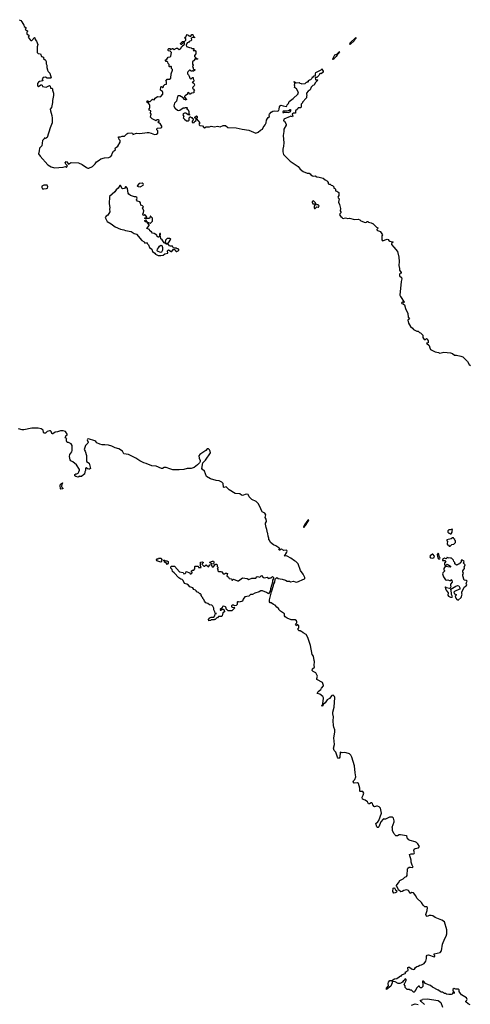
# Model space of a CAD drawing. Extents: x 1985742 to 2252716, y 78271 to 266492.
# Tile 44 of 250: x 2105213 to 2113099, y 100200 to 117442. Entities that reach past the tile are written whole.
import ezdxf

# ---------------------------------------------------------------- set-up
doc = ezdxf.new("R2010")
doc.units = 0

msp = doc.modelspace()

# ---------------------------------------------------------------- linework, layer by layer
at = {"layer": '0CON10XD'}
for points in [[(2105202, 117442), (2105235, 117430), (2105248, 117405), (2105287, 117347), (2105292, 117322), (2105320, 117305), (2105320, 117285), (2105310, 117275), (2105312, 117262), (2105335, 117260), (2105350, 117245), (2105350, 117235), (2105340, 117225), (2105340, 117195), (2105380, 117165), (2105362, 117135), (2105397, 117087), (2105408, 117078), (2105425, 117078), (2105475, 117130), (2105480, 117125), (2105483, 117093), (2105508, 117068), (2105530, 117005), (2105518, 116965), (2105522, 116865), (2105535, 116850), (2105575, 116842), (2105597, 116797), (2105630, 116785), (2105630, 116765), (2105665, 116732), (2105675, 116710), (2105678, 116668), (2105690, 116645), (2105688, 116605), (2105702, 116565), (2105700, 116555), (2105710, 116535), (2105739, 116505), (2105762, 116425), (2105755, 116418), (2105695, 116418), (2105663, 116433), (2105623, 116427), (2105608, 116405), (2105620, 116370), (2105561, 116359), (2105540, 116350), (2105526, 116325), (2105527, 116287), (2105530, 116275), (2105545, 116272), (2105585, 116303), (2105595, 116303), (2105608, 116295), (2105612, 116272), (2105675, 116260), (2105735, 116290), (2105747, 116277), (2105750, 116245), (2105775, 116240), (2105785, 116230), (2105787, 116205), (2105803, 116155), (2105803, 116115), (2105788, 116025), (2105789, 115991), (2105768, 115905), (2105747, 115875), (2105750, 115845), (2105777, 115763), (2105782, 115715), (2105780, 115635), (2105744, 115546), (2105695, 115378), (2105665, 115360), (2105655, 115370), (2105642, 115368), (2105640, 115355), (2105613, 115327), (2105599, 115235), (2105558, 115192), (2105556, 115145), (2105542, 115095), (2105570, 115050), (2105708, 114898), (2105766, 114866), (2105825, 114846), (2105975, 114860), (2106015, 114872), (2106025, 114862), (2106035, 114862), (2106050, 114885), (2106020, 114910), (2106009, 114935), (2106025, 114959), (2106040, 114955), (2106065, 114910), (2106103, 114937), (2106115, 114939), (2106245, 114933), (2106305, 114904), (2106380, 114855)], [(2106380, 114855), (2106405, 114842), (2106425, 114842), (2106490, 114870), (2106534, 114916), (2106555, 114953), (2106605, 114981), (2106635, 115006), (2106695, 115021), (2106775, 115027), (2106806, 115044), (2106828, 115072), (2106833, 115097), (2106855, 115142), (2106890, 115165), (2106883, 115183), (2106888, 115195), (2106929, 115225), (2106971, 115295), (2106970, 115325), (2106952, 115345), (2106950, 115365), (2106940, 115375), (2106945, 115390), (2106975, 115390), (2107005, 115400), (2107045, 115404), (2107086, 115444), (2107107, 115453), (2107165, 115462), (2107186, 115456), (2107195, 115430), (2107255, 115457), (2107314, 115446), (2107445, 115467), (2107475, 115467), (2107516, 115456), (2107575, 115430), (2107610, 115435), (2107630, 115455), (2107630, 115495), (2107612, 115512), (2107612, 115528), (2107625, 115540), (2107685, 115550), (2107698, 115562), (2107700, 115575), (2107675, 115610), (2107645, 115640), (2107630, 115645), (2107645, 115660), (2107655, 115660), (2107655, 115678), (2107635, 115688), (2107615, 115688), (2107595, 115670), (2107580, 115685), (2107530, 115705), (2107503, 115733), (2107512, 115785), (2107500, 115805), (2107500, 115825), (2107510, 115835), (2107510, 115845), (2107482, 115855), (2107482, 115885), (2107490, 115895), (2107490, 115945), (2107487, 115957), (2107468, 115978), (2107440, 115995), (2107442, 116018), (2107455, 116020), (2107465, 116010), (2107495, 116010), (2107535, 116050), (2107543, 116043), (2107565, 116040), (2107582, 116068), (2107625, 116098), (2107675, 116093), (2107685, 116098), (2107720, 116135), (2107720, 116165), (2107710, 116185), (2107680, 116205), (2107683, 116267), (2107695, 116270), (2107712, 116252), (2107718, 116252), (2107730, 116265), (2107730, 116285), (2107753, 116307), (2107780, 116315), (2107780, 116355), (2107772, 116365), (2107780, 116385), (2107795, 116400), (2107835, 116400), (2107858, 116415), (2107864, 116496), (2107888, 116555), (2107887, 116567), (2107870, 116585), (2107870, 116615), (2107865, 116620), (2107855, 116620), (2107845, 116610), (2107832, 116622), (2107830, 116655), (2107810, 116675), (2107808, 116698), (2107795, 116710), (2107775, 116710), (2107760, 116735), (2107787, 116753), (2107812, 116788), (2107845, 116790), (2107860, 116805), (2107870, 116865), (2107848, 116888), (2107820, 116895), (2107810, 116905), (2107810, 116925), (2107825, 116940), (2107838, 116938), (2107855, 116922), (2107867, 116923), (2107885, 116940), (2107895, 116940), (2107915, 116920), (2107955, 116942), (2107975, 116942), (2108005, 116922), (2108029, 116931), (2108050, 116975), (2108100, 117015), (2108095, 117040), (2108072, 117038), (2108045, 117010), (2108035, 117010), (2108030, 117025), (2108062, 117058), (2108095, 117060), (2108118, 117082), (2108120, 117105), (2108100, 117125), (2108115, 117140), (2108128, 117142), (2108130, 117165), (2108145, 117180), (2108158, 117178), (2108175, 117160), (2108185, 117160), (2108195, 117150), (2108208, 117152), (2108225, 117180), (2108245, 117180), (2108248, 117155), (2108270, 117135), (2108270, 117125), (2108245, 117130), (2108212, 117118), (2108218, 117085), (2108209, 117071), (2108181, 117059), (2108170, 117040), (2108143, 117037), (2108128, 116995), (2108133, 116973), (2108185, 116952), (2108215, 116950), (2108225, 116940), (2108258, 116938), (2108260, 116915), (2108250, 116905), (2108255, 116900), (2108285, 116900), (2108297, 116887), (2108297, 116843), (2108270, 116815), (2108270, 116795), (2108285, 116788), (2108295, 116770), (2108330, 116755), (2108325, 116750), (2108272, 116748), (2108270, 116735), (2108240, 116705), (2108237, 116665), (2108250, 116645), (2108240, 116615), (2108250, 116605), (2108252, 116582), (2108265, 116570), (2108278, 116568), (2108280, 116555), (2108255, 116540), (2108245, 116540), (2108235, 116550), (2108225, 116540), (2108215, 116540), (2108198, 116558), (2108185, 116558), (2108155, 116530), (2108150, 116515), (2108152, 116492), (2108168, 116478), (2108182, 116455), (2108190, 116415), (2108207, 116403), (2108235, 116430), (2108248, 116428), (2108248, 116405), (2108260, 116385), (2108260, 116365), (2108248, 116352), (2108230, 116345), (2108248, 116338), (2108265, 116320), (2108272, 116295), (2108268, 116282), (2108242, 116258), (2108240, 116245), (2108268, 116218), (2108270, 116205), (2108260, 116195), (2108258, 116162), (2108223, 116157), (2108195, 116140), (2108185, 116140), (2108178, 116158), (2108162, 116168), (2108150, 116155), (2108150, 116135), (2108111, 116109), (2108100, 116095), (2108100, 116085), (2108130, 116045), (2108125, 116030), (2108095, 116042), (2108073, 116073), (2108018, 116108), (2107995, 116110), (2107975, 116096), (2107956, 116014), (2107922, 115978), (2107911, 115935), (2107928, 115895), (2107938, 115885), (2107975, 115858), (2107995, 115853), (2108015, 115857), (2108073, 115897), (2108102, 115898), (2108117, 115907), (2108140, 115905), (2108150, 115895), (2108140, 115885), (2108140, 115875), (2108162, 115862), (2108172, 115832), (2108172, 115802), (2108187, 115777), (2108185, 115770), (2108163, 115773), (2108140, 115795), (2108122, 115802), (2108095, 115802), (2108077, 115793), (2108068, 115775), (2108088, 115745), (2108078, 115735), (2108077, 115725), (2108095, 115697), (2108135, 115672), (2108168, 115672), (2108177, 115685), (2108180, 115725), (2108195, 115740), (2108205, 115740), (2108215, 115730), (2108225, 115730), (2108235, 115710), (2108250, 115705), (2108250, 115685), (2108233, 115667), (2108230, 115645), (2108245, 115638), (2108265, 115640), (2108272, 115658), (2108300, 115675), (2108300, 115705), (2108280, 115725), (2108280, 115735), (2108307, 115757), (2108320, 115745), (2108320, 115725), (2108310, 115715), (2108310, 115705), (2108367, 115637), (2108350, 115615), (2108352, 115602), (2108365, 115590), (2108411, 115581), (2108435, 115553), (2108445, 115550), (2108475, 115567), (2108535, 115567), (2108565, 115578), (2108625, 115568), (2108675, 115578), (2108724, 115566), (2108774, 115586), (2108815, 115587), (2108855, 115553), (2109000, 115550), (2109105, 115522), (2109226, 115506), (2109345, 115452), (2109385, 115474), (2109425, 115509), (2109463, 115527), (2109474, 115555), (2109511, 115599), (2109526, 115634), (2109534, 115685), (2109550, 115710), (2109562, 115728), (2109588, 115745), (2109580, 115775), (2109583, 115785), (2109615, 115820), (2109645, 115842), (2109675, 115848), (2109725, 115838), (2109749, 115851), (2109757, 115875), (2109758, 115915), (2109775, 115942), (2109785, 115947), (2109825, 115932), (2109875, 115922), (2109890, 115925), (2109895, 115950), (2109918, 115975), (2109931, 116009), (2110001, 116059), (2110082, 116138), (2110090, 116155), (2110083, 116193), (2110055, 116233), (2110023, 116255), (2110030, 116275), (2110023, 116295), (2110028, 116325), (2110015, 116360), (2110054, 116334), (2110105, 116340), (2110115, 116330), (2110137, 116327), (2110145, 116320), (2110207, 116323), (2110235, 116350), (2110245, 116350), (2110255, 116360), (2110268, 116352), (2110270, 116375), (2110285, 116390), (2110308, 116392), (2110327, 116413), (2110330, 116425), (2110345, 116440), (2110355, 116440), (2110365, 116460), (2110388, 116462), (2110388, 116495), (2110398, 116515), (2110487, 116563), (2110505, 116580), (2110510, 116555), (2110522, 116542), (2110522, 116525), (2110487, 116493), (2110475, 116498), (2110461, 116489), (2110448, 116462), (2110415, 116430), (2110385, 116430), (2110390, 116395), (2110398, 116388), (2110425, 116390), (2110430, 116385), (2110428, 116375), (2110387, 116335), (2110366, 116294), (2110345, 116290), (2110315, 116260), (2110298, 116215), (2110260, 116190), (2110230, 116155), (2110230, 116135), (2110240, 116125), (2110240, 116115), (2110230, 116105), (2110230, 116075), (2110195, 116040), (2110190, 116025), (2110162, 115998), (2110160, 115985), (2110140, 115965), (2110138, 115912), (2110125, 115900), (2110085, 115900), (2110076, 115874), (2110042, 115845), (2110040, 115805), (2110005, 115802), (2109986, 115794), (2109980, 115785), (2109992, 115755), (2109985, 115740), (2109955, 115750), (2109945, 115748), (2109835, 115700), (2109833, 115673), (2109846, 115666), (2109878, 115615), (2109874, 115595), (2109836, 115524), (2109836, 115486), (2109823, 115415), (2109834, 115286), (2109829, 115225), (2109816, 115174), (2109816, 115125), (2109832, 115082), (2109948, 114965), (2110085, 114872), (2110121, 114825), (2110174, 114784), (2110245, 114757), (2110280, 114755), (2110298, 114745), (2110307, 114727)], [(2110995, 117010), (2110990, 117015), (2110995, 117038), (2111098, 117128), (2111095, 117110), (2111072, 117088), (2111065, 117072), (2111005, 117012), (2110995, 117010)], [(2110705, 116742), (2110692, 116742), (2110693, 116755), (2110726, 116824), (2110764, 116836), (2110805, 116880), (2110818, 116878), (2110800, 116870), (2110800, 116855), (2110771, 116829), (2110754, 116796), (2110711, 116759), (2110705, 116742)], [(2109835, 115814), (2109855, 115824), (2109915, 115818), (2109945, 115830), (2109961, 115845), (2109963, 115855), (2109955, 115863), (2109945, 115863), (2109917, 115843), (2109895, 115838), (2109835, 115842), (2109825, 115838), (2109820, 115825), (2109820, 115815), (2109835, 115814)], [(2110307, 114727), (2110335, 114708), (2110355, 114702), (2110385, 114706), (2110415, 114690), (2110455, 114687), (2110527, 114667), (2110559, 114639), (2110600, 114615), (2110600, 114605), (2110610, 114595), (2110610, 114575), (2110625, 114560), (2110645, 114560), (2110663, 114543), (2110689, 114539), (2110710, 114515), (2110712, 114492), (2110728, 114488), (2110740, 114475), (2110742, 114442), (2110765, 114440), (2110800, 114415), (2110800, 114365), (2110783, 114335), (2110784, 114324), (2110802, 114305), (2110790, 114245), (2110810, 114205), (2110827, 114133), (2110824, 114094), (2110832, 114075), (2110832, 114058), (2110815, 114040), (2110813, 114025), (2110832, 113995), (2110858, 113978), (2110860, 113965), (2110875, 113960), (2110915, 113972), (2110955, 113963), (2110986, 113966), (2111072, 113942), (2111135, 113946), (2111168, 113938), (2111185, 113922), (2111258, 113888), (2111280, 113895), (2111295, 113910), (2111305, 113910), (2111318, 113898), (2111367, 113887), (2111385, 113870), (2111395, 113870), (2111455, 113810), (2111480, 113795), (2111478, 113782), (2111462, 113768), (2111462, 113762), (2111475, 113750), (2111530, 113735), (2111530, 113725), (2111562, 113675), (2111552, 113655), (2111552, 113585), (2111562, 113572), (2111645, 113600), (2111663, 113593), (2111672, 113575), (2111692, 113562), (2111745, 113550), (2111750, 113545), (2111720, 113525), (2111718, 113508), (2111761, 113461), (2111827, 113385), (2111846, 113285), (2111853, 113205), (2111850, 113135), (2111863, 113085), (2111860, 113055), (2111892, 113015), (2111890, 113005), (2111870, 112995), (2111863, 112983), (2111862, 112955), (2111895, 112926), (2111903, 112905), (2111892, 112855), (2111865, 112620), (2111875, 112592), (2111940, 112495), (2111935, 112482), (2111915, 112493), (2111897, 112485), (2111903, 112473), (2111927, 112467), (2111949, 112449), (2111964, 112385), (2112008, 112298), (2112011, 112231), (2112038, 112205), (2112008, 112182), (2112018, 112128), (2112055, 112070), (2112090, 112040), (2112105, 112018), (2112165, 111990), (2112188, 111988), (2112212, 111962), (2112228, 111958), (2112248, 111938), (2112270, 111915), (2112270, 111875), (2112292, 111842), (2112315, 111840), (2112335, 111860), (2112348, 111848), (2112350, 111835), (2112360, 111825), (2112360, 111785), (2112332, 111775), (2112380, 111735), (2112390, 111695), (2112405, 111667), (2112483, 111623), (2112545, 111614), (2112565, 111604), (2112635, 111622), (2112755, 111606), (2112788, 111598), (2112825, 111568), (2112855, 111569), (2112932, 111552), (2112966, 111536), (2113010, 111500), (2113050, 111455), (2113077, 111405), (2113103, 111385)], [(2105638, 114478), (2105685, 114483), (2105698, 114492), (2105704, 114515), (2105695, 114543), (2105634, 114546), (2105602, 114525), (2105600, 114505), (2105615, 114482), (2105638, 114478)], [(2107635, 113310), (2107685, 113314), (2107725, 113321), (2107755, 113340), (2107803, 113355), (2107801, 113395), (2107815, 113412), (2107863, 113383), (2107875, 113382), (2107902, 113418), (2107925, 113420), (2107938, 113408), (2107940, 113395), (2107950, 113385), (2107965, 113383), (2107988, 113392), (2108000, 113405), (2108000, 113415), (2107987, 113427), (2107968, 113428), (2107955, 113438), (2107905, 113440), (2107887, 113477), (2107855, 113476), (2107837, 113483), (2107815, 113504), (2107780, 113510), (2107742, 113535), (2107706, 113586), (2107682, 113605), (2107677, 113645), (2107670, 113655), (2107680, 113685), (2107675, 113698), (2107665, 113697), (2107660, 113685), (2107658, 113645), (2107645, 113632), (2107635, 113632), (2107620, 113645), (2107615, 113668), (2107566, 113696), (2107535, 113702), (2107519, 113729), (2107490, 113745), (2107485, 113770), (2107440, 113785), (2107477, 113835), (2107479, 113849), (2107440, 113900), (2107415, 113903), (2107405, 113912), (2107403, 113927), (2107415, 113930), (2107440, 113900), (2107495, 113879), (2107505, 113880), (2107538, 113915), (2107538, 113965), (2107505, 114000), (2107495, 114000), (2107492, 113975), (2107485, 113962), (2107475, 113958), (2107438, 113962), (2107425, 113952), (2107413, 113953), (2107400, 113965), (2107432, 113978), (2107438, 113985), (2107415, 114019), (2107405, 114022), (2107385, 114013), (2107375, 114018), (2107369, 114035), (2107382, 114065), (2107384, 114094), (2107362, 114145), (2107380, 114165), (2107360, 114185), (2107332, 114192), (2107330, 114235), (2107315, 114253), (2107276, 114266), (2107258, 114285), (2107271, 114315), (2107265, 114330), (2107245, 114342), (2107225, 114338), (2107204, 114344), (2107155, 114363), (2107123, 114385), (2107110, 114405), (2107098, 114485), (2107085, 114510), (2107075, 114516), (2107066, 114514), (2107048, 114485), (2107021, 114481), (2107007, 114487), (2106975, 114538), (2106964, 114536), (2106936, 114494), (2106900, 114465), (2106880, 114425), (2106787, 114345), (2106780, 114215), (2106793, 114155), (2106786, 114124), (2106790, 114075), (2106753, 114017), (2106725, 114002), (2106707, 113975), (2106747, 113907), (2106815, 113869), (2106885, 113814), (2106976, 113774), (2107035, 113764), (2107065, 113750), (2107165, 113734), (2107215, 113697), (2107255, 113687), (2107348, 113575), (2107389, 113549), (2107405, 113530), (2107435, 113540), (2107442, 113522), (2107468, 113498), (2107483, 113453), (2107524, 113424), (2107538, 113385), (2107576, 113356), (2107592, 113335), (2107635, 113310)], [(2107324, 114516), (2107335, 114523), (2107373, 114545), (2107380, 114555), (2107375, 114567), (2107355, 114578), (2107304, 114576), (2107270, 114535), (2107274, 114524), (2107285, 114519), (2107324, 114516)], [(2110385, 114138), (2110413, 114167), (2110435, 114158), (2110445, 114160), (2110453, 114185), (2110435, 114197), (2110405, 114200), (2110385, 114240), (2110355, 114268), (2110330, 114255), (2110330, 114245), (2110345, 114220), (2110365, 114220), (2110378, 114208), (2110380, 114195), (2110367, 114175), (2110367, 114147), (2110375, 114138), (2110385, 114138)], [(2107675, 113366), (2107627, 113387), (2107618, 113398), (2107624, 113425), (2107645, 113446), (2107662, 113478), (2107686, 113496), (2107700, 113490), (2107714, 113455), (2107711, 113405), (2107695, 113372), (2107675, 113366)], [(2107805, 113528), (2107815, 113534), (2107856, 113596), (2107854, 113604), (2107840, 113610), (2107795, 113613), (2107767, 113583), (2107761, 113541), (2107779, 113529), (2107805, 113528)], [(2112133, 103043), (2112048, 103068), (2112025, 103082), (2111992, 103115), (2111988, 103125), (2111992, 103145), (2111985, 103152), (2111875, 103170), (2111855, 103170), (2111825, 103152), (2111805, 103150), (2111795, 103150), (2111782, 103162), (2111780, 103175), (2111762, 103192), (2111740, 103245), (2111740, 103285), (2111732, 103305), (2111767, 103393), (2111768, 103415), (2111757, 103457), (2111735, 103478), (2111684, 103476), (2111615, 103442), (2111595, 103440), (2111585, 103448), (2111575, 103442), (2111534, 103396), (2111501, 103309), (2111485, 103298), (2111475, 103298), (2111465, 103310), (2111446, 103365), (2111483, 103395), (2111500, 103420), (2111544, 103545), (2111527, 103635), (2111505, 103660), (2111475, 103670), (2111455, 103671), (2111425, 103658), (2111415, 103663), (2111394, 103694), (2111390, 103715), (2111375, 103728), (2111363, 103727), (2111335, 103708), (2111315, 103712), (2111302, 103745), (2111262, 103775), (2111214, 103794), (2111206, 103825), (2111226, 103865), (2111235, 103900), (2111217, 103927), (2111172, 103928), (2111164, 103934), (2111166, 103985), (2111143, 104065), (2111125, 104076), (2111065, 104074), (2111049, 104095), (2111055, 104114), (2111077, 104135), (2111098, 104185), (2111084, 104255), (2111072, 104375), (2111028, 104525), (2111008, 104565), (2110985, 104585), (2110965, 104592), (2110905, 104608), (2110855, 104601), (2110824, 104616), (2110818, 104525), (2110805, 104508), (2110795, 104507), (2110778, 104525), (2110747, 104615), (2110719, 104645), (2110708, 104685), (2110723, 104747), (2110710, 104865), (2110730, 104965), (2110726, 105005), (2110710, 105055), (2110703, 105085), (2110700, 105165), (2110706, 105235), (2110694, 105285), (2110694, 105314), (2110716, 105404), (2110726, 105575), (2110722, 105592), (2110702, 105612), (2110675, 105607), (2110633, 105557), (2110595, 105530), (2110561, 105479), (2110522, 105448), (2110520, 105425), (2110505, 105419), (2110499, 105425), (2110504, 105446), (2110520, 105455), (2110516, 105475), (2110526, 105504), (2110532, 105565), (2110519, 105589), (2110465, 105632), (2110420, 105645), (2110437, 105675), (2110483, 105715), (2110495, 105738), (2110532, 105775), (2110533, 105785), (2110513, 105835), (2110413, 105885), (2110412, 105905), (2110424, 105945), (2110410, 105980), (2110395, 106006), (2110348, 106028), (2110329, 106045), (2110337, 106073), (2110371, 106105), (2110364, 106135), (2110374, 106205), (2110369, 106219), (2110356, 106296), (2110329, 106325), (2110303, 106483), (2110255, 106622), (2110225, 106678), (2110173, 106703), (2110145, 106730), (2110135, 106730), (2110125, 106740), (2110105, 106740), (2110088, 106755), (2110083, 106775), (2110097, 106793), (2110098, 106825), (2110078, 106848), (2110072, 106848), (2110065, 106830), (2110040, 106855), (2110062, 106878), (2110064, 106895), (2110055, 106918), (2110035, 106932), (2109965, 106932), (2109895, 106962), (2109862, 106985), (2109848, 107005), (2109846, 107036), (2109780, 107085), (2109750, 107115), (2109750, 107125), (2109712, 107155), (2109685, 107192), (2109655, 107200), (2109615, 107232), (2109595, 107232), (2109586, 107246), (2109588, 107285), (2109620, 107425), (2109656, 107535), (2109659, 107565), (2109677, 107595), (2109687, 107643), (2109715, 107672), (2109735, 107659), (2109804, 107644), (2109868, 107628), (2109895, 107611), (2109935, 107609), (2109955, 107598), (2110005, 107612), (2110035, 107599), (2110065, 107594), (2110195, 107648), (2110203, 107657), (2110201, 107675), (2110172, 107735), (2110129, 107795), (2110084, 107914), (2110065, 107938), (2110046, 107956), (2110025, 107963), (2109958, 108015), (2109895, 108050), (2109885, 108053), (2109850, 108045), (2109888, 108115), (2109892, 108135), (2109887, 108147), (2109875, 108151), (2109835, 108148), (2109795, 108172), (2109782, 108168), (2109765, 108150), (2109753, 108153), (2109750, 108165), (2109760, 108175), (2109760, 108185), (2109750, 108195), (2109695, 108228), (2109655, 108244), (2109600, 108285), (2109588, 108325), (2109572, 108335), (2109572, 108365), (2109562, 108395), (2109558, 108445), (2109550, 108455), (2109541, 108515), (2109525, 108550), (2109514, 108605), (2109517, 108625), (2109531, 108655), (2109526, 108696), (2109510, 108725), (2109519, 108769), (2109503, 108803), (2109456, 108825), (2109448, 108835), (2109436, 108875), (2109392, 108962), (2109352, 109002), (2109275, 109039), (2109231, 109085), (2109220, 109115), (2109210, 109125), (2109175, 109133), (2109115, 109112), (2109095, 109116), (2109065, 109137), (2108985, 109142), (2108881, 109211), (2108825, 109260), (2108785, 109251), (2108779, 109255), (2108775, 109320), (2108748, 109345), (2108703, 109365), (2108652, 109372), (2108551, 109401), (2108485, 109442), (2108447, 109535), (2108412, 109565), (2108403, 109585), (2108416, 109684), (2108465, 109728), (2108551, 109859), (2108548, 109885), (2108535, 109908), (2108515, 109926), (2108495, 109927), (2108472, 109895), (2108364, 109826), (2108346, 109805), (2108354, 109764), (2108373, 109725), (2108372, 109705), (2108359, 109681), (2108325, 109645), (2108269, 109601), (2108216, 109584), (2108145, 109582), (2108085, 109566), (2108005, 109557), (2107895, 109562), (2107842, 109575), (2107775, 109601), (2107741, 109599), (2107715, 109585), (2107695, 109582), (2107601, 109621), (2107525, 109630), (2107425, 109673), (2107385, 109683), (2107318, 109718), (2107245, 109765), (2107115, 109828), (2107038, 109838), (2107013, 109885), (2106949, 109925), (2106885, 109945), (2106825, 109974), (2106765, 109991), (2106705, 110000), (2106655, 109996), (2106616, 110006), (2106564, 110034), (2106545, 110058), (2106530, 110065), (2106415, 110103), (2106402, 110098), (2106397, 110085), (2106410, 110045), (2106408, 110025), (2106363, 109987), (2106362, 109965), (2106340, 109915), (2106358, 109885), (2106383, 109813), (2106383, 109703), (2106428, 109675), (2106450, 109585), (2106437, 109573), (2106425, 109572), (2106398, 109578), (2106375, 109592), (2106365, 109590), (2106367, 109547), (2106352, 109525), (2106350, 109485), (2106335, 109480), (2106295, 109440), (2106273, 109443), (2106265, 109450), (2106235, 109432), (2106195, 109440), (2106180, 109455), (2106180, 109475), (2106195, 109488), (2106215, 109490), (2106237, 109503), (2106250, 109525), (2106260, 109555), (2106258, 109565), (2106206, 109646), (2106145, 109698), (2106107, 109717), (2106097, 109735), (2106087, 109795), (2106093, 109825), (2106125, 109872), (2106131, 109895), (2106130, 109985), (2106115, 110012), (2106065, 110038), (2106045, 110040), (2106030, 110065), (2106030, 110095), (2106037, 110107), (2106022, 110112), (2106012, 110122), (2106013, 110133), (2106020, 110155), (2106045, 110172), (2106047, 110185), (2106015, 110230), (2105975, 110242), (2105930, 110245), (2105876, 110224), (2105835, 110221), (2105795, 110188), (2105785, 110188), (2105773, 110195), (2105765, 110230), (2105752, 110242), (2105736, 110244), (2105695, 110230), (2105665, 110203), (2105645, 110200), (2105634, 110204), (2105628, 110215), (2105622, 110255), (2105588, 110278), (2105538, 110288), (2105475, 110290), (2105425, 110289), (2105285, 110259), (2105255, 110261), (2105195, 110279)], [(2105935, 109221), (2105926, 109226), (2105921, 109285), (2105925, 109306), (2105962, 109332), (2105966, 109325), (2105952, 109308), (2105946, 109265), (2105949, 109255), (2105974, 109235), (2105965, 109225), (2105935, 109221)], [(2110185, 108550), (2110215, 108584), (2110269, 108665), (2110274, 108675), (2110265, 108684), (2110255, 108680), (2110196, 108595), (2110178, 108555), (2110185, 108550)], [(2112765, 108440), (2112782, 108468), (2112780, 108495), (2112788, 108505), (2112782, 108522), (2112745, 108508), (2112723, 108507), (2112708, 108492), (2112708, 108468), (2112725, 108450), (2112735, 108450), (2112745, 108440), (2112765, 108440)], [(2112745, 108220), (2112775, 108250), (2112810, 108255), (2112838, 108285), (2112840, 108315), (2112830, 108325), (2112828, 108338), (2112812, 108352), (2112805, 108370), (2112785, 108370), (2112765, 108350), (2112690, 108335), (2112690, 108315), (2112698, 108308), (2112692, 108265), (2112700, 108245), (2112715, 108240), (2112732, 108222), (2112745, 108220)], [(2107685, 107942), (2107613, 107963), (2107610, 107985), (2107622, 107998), (2107635, 108000), (2107645, 108010), (2107685, 108010), (2107700, 107995), (2107700, 107985), (2107690, 107975), (2107697, 107967), (2107697, 107953), (2107685, 107942)], [(2107795, 107900), (2107779, 107929), (2107760, 107935), (2107750, 107945), (2107748, 107958), (2107732, 107972), (2107732, 107978), (2107745, 107980), (2107758, 107968), (2107787, 107967), (2107810, 107955), (2107810, 107925), (2107795, 107900)], [(2108525, 106918), (2108515, 106938), (2108540, 106965), (2108565, 106980), (2108608, 106982), (2108630, 107005), (2108632, 107038), (2108660, 107045), (2108632, 107052), (2108630, 107075), (2108612, 107105), (2108612, 107135), (2108593, 107173), (2108575, 107190), (2108535, 107198), (2108505, 107220), (2108473, 107233), (2108445, 107260), (2108437, 107287), (2108420, 107305), (2108418, 107318), (2108400, 107335), (2108400, 107345), (2108390, 107355), (2108390, 107375), (2108378, 107388), (2108365, 107390), (2108345, 107410), (2108310, 107425), (2108307, 107437), (2108290, 107455), (2108260, 107465), (2108245, 107492), (2108193, 107513), (2108165, 107542), (2108138, 107558), (2108095, 107570), (2108073, 107623), (2108055, 107640), (2108035, 107642), (2107997, 107667), (2107916, 107756), (2107885, 107780), (2107882, 107815), (2107859, 107839), (2107858, 107862), (2107865, 107870), (2107925, 107870), (2108008, 107775), (2108072, 107762), (2108085, 107740), (2108108, 107742), (2108120, 107755), (2108125, 107780), (2108188, 107758), (2108195, 107740), (2108215, 107740), (2108230, 107755), (2108230, 107765), (2108220, 107775), (2108222, 107788), (2108235, 107800), (2108258, 107802), (2108280, 107825), (2108280, 107865), (2108285, 107870), (2108335, 107870), (2108345, 107850), (2108388, 107852), (2108378, 107878), (2108370, 107885), (2108380, 107895), (2108380, 107945), (2108405, 107950), (2108430, 107935), (2108400, 107905), (2108435, 107870), (2108445, 107870), (2108478, 107898), (2108515, 107860), (2108540, 107895), (2108565, 107900), (2108582, 107862), (2108605, 107860), (2108642, 107908), (2108665, 107910), (2108672, 107895), (2108670, 107865), (2108680, 107855), (2108680, 107835), (2108670, 107825), (2108678, 107818), (2108682, 107792), (2108698, 107778), (2108735, 107780), (2108750, 107775), (2108775, 107740), (2108805, 107740), (2108813, 107747), (2108835, 107750), (2108850, 107745), (2108840, 107705), (2108868, 107678), (2108880, 107655), (2108918, 107648), (2108925, 107630), (2108935, 107630), (2108955, 107643), (2109025, 107613), (2109040, 107615), (2109115, 107667), (2109196, 107656), (2109225, 107640), (2109275, 107662), (2109345, 107660), (2109364, 107686), (2109375, 107692), (2109415, 107682), (2109445, 107708), (2109474, 107674), (2109495, 107666), (2109545, 107682), (2109565, 107660), (2109575, 107657), (2109595, 107668), (2109615, 107668), (2109635, 107690), (2109654, 107674), (2109656, 107655), (2109639, 107625), (2109638, 107592), (2109604, 107476), (2109599, 107435), (2109565, 107388), (2109535, 107414), (2109465, 107438), (2109435, 107440), (2109405, 107424), (2109328, 107402), (2109285, 107376), (2109254, 107376), (2109225, 107350), (2109155, 107337), (2109127, 107295), (2109115, 107262), (2109055, 107240), (2109045, 107250), (2109025, 107250), (2109022, 107242), (2109017, 107203), (2109000, 107185), (2108975, 107180), (2108960, 107190), (2108945, 107191), (2108932, 107188), (2108920, 107175), (2108922, 107162), (2108933, 107153), (2108975, 107150), (2108978, 107145), (2108925, 107090), (2108863, 107093), (2108845, 107110), (2108830, 107115), (2108822, 107155), (2108815, 107162), (2108785, 107172), (2108762, 107168), (2108755, 107140), (2108720, 107115), (2108722, 107102), (2108735, 107100), (2108755, 107120), (2108775, 107118), (2108790, 107105), (2108790, 107095), (2108800, 107085), (2108798, 107072), (2108770, 107055), (2108758, 107002), (2108745, 106990), (2108695, 106990), (2108675, 106970), (2108665, 106970), (2108635, 106940), (2108625, 106940), (2108615, 106930), (2108565, 106930), (2108555, 106920), (2108525, 106918)], [(2108605, 107910), (2108572, 107912), (2108540, 107935), (2108540, 107945), (2108585, 107962), (2108605, 107960), (2108612, 107945), (2108605, 107910)], [(2112445, 108012), (2112468, 108022), (2112472, 108045), (2112445, 108080), (2112435, 108080), (2112398, 108052), (2112393, 108035), (2112405, 108020), (2112445, 108012)], [(2112565, 108000), (2112570, 108015), (2112552, 108045), (2112550, 108085), (2112535, 108100), (2112518, 108075), (2112530, 108020), (2112545, 108000), (2112565, 108000)], [(2112885, 107280), (2112940, 107325), (2112957, 107385), (2112950, 107395), (2112952, 107415), (2112992, 107505), (2113025, 107526), (2113036, 107545), (2113026, 107575), (2113042, 107612), (2113025, 107622), (2112990, 107630), (2112968, 107705), (2112968, 107725), (2112978, 107745), (2112968, 107775), (2112970, 107795), (2112980, 107805), (2112982, 107818), (2113000, 107825), (2113000, 107845), (2112992, 107855), (2113010, 107895), (2112980, 107925), (2112990, 107955), (2112955, 107980), (2112945, 107980), (2112940, 107975), (2112940, 107945), (2112922, 107928), (2112918, 107912), (2112895, 107910), (2112877, 107893), (2112855, 107892), (2112828, 107915), (2112830, 107935), (2112810, 107955), (2112808, 107978), (2112772, 108012), (2112755, 108010), (2112715, 108020), (2112705, 108010), (2112695, 108030), (2112688, 108012), (2112675, 108000), (2112645, 108012), (2112612, 107988), (2112615, 107970), (2112655, 107970), (2112670, 107945), (2112648, 107925), (2112647, 107907), (2112655, 107890), (2112675, 107892), (2112695, 107908), (2112755, 107870), (2112755, 107863), (2112745, 107857), (2112662, 107868), (2112637, 107833), (2112638, 107808), (2112650, 107795), (2112650, 107785), (2112617, 107753), (2112611, 107739), (2112632, 107685), (2112665, 107632), (2112675, 107628), (2112706, 107636), (2112735, 107620), (2112758, 107622), (2112765, 107640), (2112775, 107630), (2112780, 107595), (2112752, 107555), (2112753, 107535), (2112757, 107513), (2112745, 107488), (2112737, 107483), (2112684, 107494), (2112665, 107508), (2112660, 107505), (2112664, 107475), (2112674, 107455), (2112714, 107405), (2112708, 107365), (2112715, 107348), (2112755, 107330), (2112780, 107330), (2112786, 107344), (2112768, 107375), (2112773, 107405), (2112761, 107469), (2112848, 107522), (2112875, 107531), (2112898, 107528), (2112916, 107495), (2112919, 107485), (2112908, 107472), (2112823, 107427), (2112811, 107415), (2112820, 107390), (2112850, 107375), (2112850, 107365), (2112836, 107345), (2112844, 107314), (2112865, 107288), (2112885, 107280)], [(2113095, 100190), (2113060, 100210), (2113022, 100245), (2113020, 100255), (2113038, 100272), (2113043, 100285), (2113035, 100312), (2112945, 100367), (2112925, 100392), (2112904, 100424), (2112903, 100455), (2112885, 100466), (2112845, 100467), (2112815, 100478), (2112795, 100462), (2112791, 100435), (2112817, 100405), (2112818, 100392), (2112785, 100400), (2112780, 100375), (2112765, 100370), (2112725, 100372), (2112685, 100380), (2112665, 100390), (2112645, 100390), (2112615, 100410), (2112595, 100410), (2112585, 100420), (2112575, 100420), (2112545, 100450), (2112535, 100450), (2112435, 100502), (2112405, 100530), (2112365, 100540), (2112313, 100563), (2112280, 100605), (2112265, 100608), (2112260, 100585), (2112270, 100575), (2112268, 100512), (2112245, 100490), (2112225, 100490), (2112210, 100505), (2112210, 100515), (2112195, 100520), (2112155, 100480), (2112138, 100442), (2112130, 100435), (2112128, 100422), (2112118, 100412), (2112105, 100410), (2112068, 100448), (2112045, 100450), (2112035, 100460), (2111995, 100460), (2111962, 100492), (2111960, 100525), (2111940, 100545), (2111978, 100615), (2111978, 100635), (2111965, 100648), (2111955, 100640), (2111950, 100625), (2111922, 100605), (2111913, 100587), (2111896, 100574), (2111865, 100564), (2111835, 100567), (2111785, 100594), (2111732, 100598), (2111732, 100575), (2111708, 100515), (2111635, 100460), (2111630, 100485), (2111668, 100525), (2111661, 100565), (2111665, 100590), (2111693, 100617), (2111725, 100620), (2111775, 100648), (2111815, 100653), (2111856, 100684), (2111875, 100700), (2111895, 100700), (2111902, 100718), (2111970, 100745), (2111960, 100765), (2112010, 100795), (2112007, 100843), (2112015, 100852), (2112035, 100851), (2112072, 100822), (2112105, 100808), (2112125, 100818), (2112142, 100845), (2112165, 100863), (2112185, 100867), (2112215, 100888), (2112245, 100892), (2112290, 100915), (2112323, 100955), (2112332, 101005), (2112330, 101045), (2112342, 101058), (2112365, 101067), (2112469, 101031), (2112478, 101035), (2112480, 101045), (2112464, 101074), (2112467, 101083), (2112572, 101108), (2112598, 101135), (2112613, 101255), (2112653, 101355), (2112676, 101394), (2112686, 101435), (2112686, 101506), (2112646, 101645), (2112601, 101675), (2112483, 101723), (2112445, 101748), (2112415, 101758), (2112377, 101753), (2112345, 101740), (2112332, 101742), (2112322, 101775), (2112334, 101806), (2112347, 101845), (2112350, 101895), (2112335, 101909), (2112305, 101909), (2112275, 101936), (2112248, 101985), (2112165, 102057), (2112145, 102097), (2112105, 102152), (2112075, 102157), (2112045, 102140), (2112015, 102192), (2111985, 102207), (2111934, 102196), (2111905, 102177), (2111885, 102172), (2111840, 102205), (2111822, 102255), (2111800, 102275), (2111843, 102325), (2111865, 102366), (2111925, 102396), (2111953, 102427), (2111985, 102441), (2111997, 102453), (2111998, 102575), (2112004, 102586), (2112031, 102599), (2112055, 102602), (2112085, 102597), (2112097, 102603), (2112080, 102635), (2112062, 102692), (2112062, 102725), (2112038, 102822), (2112065, 102836), (2112104, 102836), (2112115, 102842), (2112120, 102855), (2112110, 102895), (2112114, 102916), (2112133, 102927), (2112195, 102940), (2112208, 102965), (2112179, 103009), (2112155, 103032), (2112133, 103043)], [(2111759, 102149), (2111744, 102174), (2111752, 102235), (2111765, 102242), (2111775, 102240), (2111790, 102205), (2111806, 102196), (2111813, 102185), (2111810, 102165), (2111785, 102154), (2111759, 102149)], [(2112072, 100185), (2112135, 100206), (2112189, 100199)], [(2112300, 100195), (2112242, 100252), (2112230, 100265), (2112230, 100275), (2112255, 100280), (2112265, 100290), (2112345, 100298), (2112535, 100268), (2112585, 100230), (2112613, 100153)]]:
    msp.add_lwpolyline(points, dxfattribs=at)

doc.saveas('drawing.dxf')
